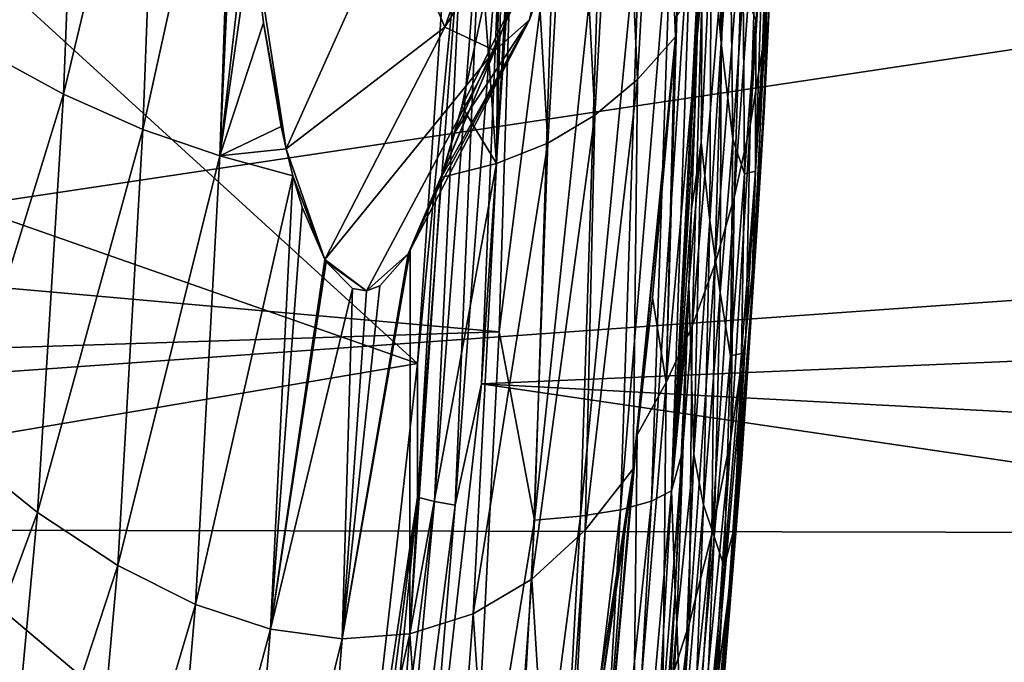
# Model space of a CAD drawing. Header units: metres. Extents: x -160 to 52, y -25 to 25.
# Tile 132 of 168: x 10.41 to 14.55, y -5.89 to -3.19. Entities that reach past the tile are written whole.
import ezdxf

# ---------------------------------------------------------------- set-up
doc = ezdxf.new("R2010")
doc.units = ezdxf.units.M
doc.layers.add('solid_509089_SW0001', color=7, linetype='CONTINUOUS')

msp = doc.modelspace()

# ---------------------------------------------------------------- linework, layer by layer
at = {"layer": 'solid_509089_SW0001'}
for points in [[(13.105384, -1.689484, 228.068649), (13.258599, -1.598998, 229.699524), (13.167862, -3.259881, 229.291916)], [(13.167862, -3.259881, 229.291916), (13.258599, -1.598998, 229.699524), (13.17428, -3.172178, 229.320969)], [(10.315615, -1.650079, 210.616776), (10.659601, -1.743868, 212.334076), (10.247437, -3.313543, 210.688416)], [(13.008599, -3.43863, 227.71106), (12.931585, -1.77076, 226.457718), (13.105384, -1.689484, 228.068649)], [(13.008599, -3.43863, 227.71106), (13.105384, -1.689484, 228.068649), (13.167862, -3.259881, 229.291916)], [(10.659601, -1.743868, 212.334076), (10.591252, -3.500083, 212.407181), (10.247437, -3.313543, 210.688416)], [(10.659601, -1.743868, 212.334076), (10.993532, -1.81921, 214.056412), (10.591252, -3.500083, 212.407181)], [(12.829058, -3.588494, 226.132492), (12.737117, -1.835598, 224.847565), (12.931585, -1.77076, 226.457718)], [(13.008599, -3.43863, 227.71106), (12.829058, -3.588494, 226.132492), (12.931585, -1.77076, 226.457718)], [(10.993532, -1.81921, 214.056412), (10.925656, -3.649787, 214.133163), (10.591252, -3.500083, 212.407181)], [(10.993532, -1.81921, 214.056412), (11.313609, -1.882432, 215.773056), (10.925656, -3.649787, 214.133163)], [(12.630333, -3.706725, 224.553314), (12.524363, -1.888764, 223.24678), (12.737117, -1.835598, 224.847565)], [(12.829058, -3.588494, 226.132492), (12.630333, -3.706725, 224.553314), (12.737117, -1.835598, 224.847565)], [(10.925656, -3.649787, 214.133163), (11.313609, -1.882432, 215.773056), (11.24887, -3.76081, 215.865387)], [(11.24887, -3.76081, 215.865387), (11.313609, -1.882432, 215.773056), (11.326112, -2.093139, 215.876801)], [(12.413741, -3.79237, 222.974228), (12.511734, -2.023402, 223.181381), (12.524363, -1.888764, 223.24678)], [(12.630333, -3.706725, 224.553314), (12.413741, -3.79237, 222.974228), (12.524363, -1.888764, 223.24678)], [(12.413741, -3.79237, 222.974228), (12.445415, -2.595055, 222.833481), (12.511734, -2.023402, 223.181381)], [(13.534033, -3.310502, 235.782516), (13.570708, -2.22959, 235.44606), (13.60338, -2.001188, 236.666077)], [(13.569477, -2.971172, 236.973343), (13.534033, -3.310502, 235.782516), (13.60338, -2.001188, 236.666077)], [(-8.818693, -2.610905, 250.308075), (12.425068, -4.501624, 245.572189), (12.499951, -2.073931, 245.923447)], [(11.24887, -3.76081, 215.865387), (11.326112, -2.093139, 215.876801), (11.372713, -2.681224, 216.249451)], [(12.499951, -2.073931, 245.923447), (12.425068, -4.501624, 245.572189), (12.659041, -2.665245, 245.809418)], [(11.98477, -2.714426, 217.308884), (12.563445, -2.180328, 218.30397), (12.196515, -3.218091, 218.380432)], [(12.196515, -3.218091, 218.380432), (12.563445, -2.180328, 218.30397), (12.79688, -2.249527, 219.385574)], [(12.553344, -3.187578, 220.55954), (12.917986, -2.159882, 220.483566), (12.641171, -2.790532, 221.63591)], [(12.79688, -2.249527, 219.385574), (12.917986, -2.159882, 220.483566), (12.553344, -3.187578, 220.55954)], [(13.360763, -3.284964, 243.478546), (13.345275, -2.217002, 244.312546), (13.318318, -2.81211, 244.363922)], [(13.360763, -3.284964, 243.478546), (13.397855, -2.758337, 243.299103), (13.345275, -2.217002, 244.312546)], [(13.482577, -3.63247, 234.586029), (13.521635, -2.44593, 234.223434), (13.570708, -2.22959, 235.44606)], [(13.534033, -3.310502, 235.782516), (13.482577, -3.63247, 234.586029), (13.570708, -2.22959, 235.44606)], [(12.196515, -3.218091, 218.380432), (12.79688, -2.249527, 219.385574), (12.407488, -3.317037, 219.466721)], [(12.407488, -3.317037, 219.466721), (12.79688, -2.249527, 219.385574), (12.553344, -3.187578, 220.55954)], [(12.238749, -2.316268, -24.316027), (12.082389, -4.634508, -23.980715), (9.787755, -2.541745, -19.059855)], [(12.276655, -2.616133, -24.363241), (12.082389, -4.634508, -23.980715), (12.238749, -2.316268, -24.316027)], [(26.495285, -4.119876, -24.25256), (12.35171, -4.720294, -24.142883), (12.509658, -2.367594, -24.485804)], [(12.436487, -2.63378, -24.452353), (12.509658, -2.367594, -24.485804), (12.35171, -4.720294, -24.142883)], [(26.474163, -2.753631, -24.4454), (26.495285, -4.119876, -24.25256), (12.509658, -2.367594, -24.485804)], [(13.236367, -3.986549, 244.751709), (13.284847, -2.368927, 244.994553), (13.251817, -3.540353, 244.830719)], [(13.275993, -3.704496, 244.389526), (13.284847, -2.368927, 244.994553), (13.236367, -3.986549, 244.751709)], [(13.251817, -3.540353, 244.830719), (13.284847, -2.368927, 244.994553), (13.264398, -3.137038, 244.89418)], [(13.318318, -2.81211, 244.363922), (13.284847, -2.368927, 244.994553), (13.275993, -3.704496, 244.389526)], [(13.415699, -3.935436, 233.384338), (13.456779, -2.649062, 232.998474), (13.521635, -2.44593, 234.223434)], [(13.482577, -3.63247, 234.586029), (13.415699, -3.935436, 233.384338), (13.521635, -2.44593, 234.223434)], [(12.082389, -4.634508, -23.980715), (9.709355, -3.803373, -18.891726), (9.787755, -2.541745, -19.059855)], [(13.546216, -2.557061, 240.553787), (13.506689, -3.186842, 240.823669), (13.50506, -3.824571, 239.701447)], [(13.546216, -2.557061, 240.553787), (13.50506, -3.824571, 239.701447), (13.553129, -3.07431, 239.380615)], [(-8.911289, -5.186533, 249.863678), (12.425068, -4.501624, 245.572189), (-8.818693, -2.610905, 250.308075)], [(12.413741, -3.79237, 222.974228), (12.426364, -2.729337, 222.732864), (12.445415, -2.595055, 222.833481)], [(13.2405, -2.606169, 245.17366), (13.154281, -2.627424, 245.374924), (13.067178, -5.213637, 244.907364)], [(13.151888, -5.170276, 244.70874), (13.2405, -2.606169, 245.17366), (13.067178, -5.213637, 244.907364)], [(13.274616, -2.774357, 244.944901), (13.2405, -2.606169, 245.17366), (13.151888, -5.170276, 244.70874)], [(12.276655, -2.616133, -24.363241), (12.081208, -5.19661, -23.944105), (12.082389, -4.634508, -23.980715)], [(12.153303, -5.21604, -23.999628), (12.081208, -5.19661, -23.944105), (12.276655, -2.616133, -24.363241)], [(12.349478, -2.625951, -24.420324), (12.153303, -5.21604, -23.999628), (12.276655, -2.616133, -24.363241)], [(12.239733, -5.231535, -24.030413), (12.153303, -5.21604, -23.999628), (12.349478, -2.625951, -24.420324)], [(12.436487, -2.63378, -24.452353), (12.239733, -5.231535, -24.030413), (12.349478, -2.625951, -24.420324)], [(12.436487, -2.63378, -24.452353), (12.35171, -4.720294, -24.142883), (12.239733, -5.231535, -24.030413)], [(13.022157, -2.645227, 245.556885), (12.85246, -2.658088, 245.704926), (12.767759, -5.277771, 245.235443)], [(12.936394, -5.250488, 245.087753), (13.022157, -2.645227, 245.556885), (12.767759, -5.277771, 245.235443)], [(13.154281, -2.627424, 245.374924), (13.022157, -2.645227, 245.556885), (12.936394, -5.250488, 245.087753)], [(13.067178, -5.213637, 244.907364), (13.154281, -2.627424, 245.374924), (12.936394, -5.250488, 245.087753)], [(13.333987, -4.217762, 232.177887), (13.37676, -2.837843, 231.771423), (13.456779, -2.649062, 232.998474)], [(13.415699, -3.935436, 233.384338), (13.333987, -4.217762, 232.177887), (13.456779, -2.649062, 232.998474)], [(13.541456, -3.574663, 238.195328), (13.569477, -2.971172, 236.973343), (13.588324, -2.616183, 238.158112)], [(13.553129, -3.07431, 239.380615), (13.541456, -3.574663, 238.195328), (13.588324, -2.616183, 238.158112)], [(18.222219, -2.76657, 24.443935), (1.200001, -2.674634, 24.454166), (1.200001, -5.317557, 24.0184)], [(11.24887, -3.76081, 215.865387), (11.372713, -2.681224, 216.249451), (11.385253, -2.806068, 216.347107)], [(12.425068, -4.501624, 245.572189), (12.575057, -5.293834, 245.340805), (12.659041, -2.665245, 245.809418)], [(12.85246, -2.658088, 245.704926), (12.659041, -2.665245, 245.809418), (12.575057, -5.293834, 245.340805)], [(12.767759, -5.277771, 245.235443), (12.85246, -2.658088, 245.704926), (12.575057, -5.293834, 245.340805)], [(11.385253, -2.806068, 216.347107), (11.98477, -2.714426, 217.308884), (11.528721, -3.730467, 217.398666)], [(11.528721, -3.730467, 217.398666), (11.98477, -2.714426, 217.308884), (12.196515, -3.218091, 218.380432)], [(12.413741, -3.79237, 222.974228), (12.364144, -3.106166, 222.401443), (12.426364, -2.729337, 222.732864)], [(18.599897, -4.084213, 24.258589), (18.222219, -2.76657, 24.443935), (1.200001, -5.317557, 24.0184)], [(13.264398, -3.137038, 244.89418), (13.274616, -2.774357, 244.944901), (13.151888, -5.170276, 244.70874)], [(13.360763, -3.284964, 243.478546), (13.409202, -3.690484, 242.335678), (13.397855, -2.758337, 243.299103)], [(13.397855, -2.758337, 243.299103), (13.409202, -3.690484, 242.335678), (13.452712, -3.061304, 242.155441)], [(11.24887, -3.76081, 215.865387), (11.385253, -2.806068, 216.347107), (11.433181, -3.199913, 216.710754)], [(11.433181, -3.199913, 216.710754), (11.385253, -2.806068, 216.347107), (11.528721, -3.730467, 217.398666)], [(12.268104, -3.552091, 221.881653), (12.239688, -3.659619, 221.726028), (12.641171, -2.790532, 221.63591)], [(12.553344, -3.187578, 220.55954), (12.641171, -2.790532, 221.63591), (12.239688, -3.659619, 221.726028)], [(12.268104, -3.552091, 221.881653), (12.641171, -2.790532, 221.63591), (12.364144, -3.106166, 222.401443)], [(13.313247, -4.032178, 243.594757), (13.318318, -2.81211, 244.363922), (13.275993, -3.704496, 244.389526)], [(13.360763, -3.284964, 243.478546), (13.318318, -2.81211, 244.363922), (13.313247, -4.032178, 243.594757)], [(13.238027, -4.477911, 230.967117), (13.282189, -3.011233, 230.542587), (13.37676, -2.837843, 231.771423)], [(13.333987, -4.217762, 232.177887), (13.238027, -4.477911, 230.967117), (13.37676, -2.837843, 231.771423)], [(13.511868, -4.055304, 236.998398), (13.534033, -3.310502, 235.782516), (13.569477, -2.971172, 236.973343)], [(13.541456, -3.574663, 238.195328), (13.511868, -4.055304, 236.998398), (13.569477, -2.971172, 236.973343)], [(13.128392, -4.714648, 229.752594), (13.17428, -3.172178, 229.320969), (13.282189, -3.011233, 230.542587)], [(13.238027, -4.477911, 230.967117), (13.128392, -4.714648, 229.752594), (13.282189, -3.011233, 230.542587)], [(13.409202, -3.690484, 242.335678), (13.459007, -3.836624, 241.114151), (13.452712, -3.061304, 242.155441)], [(13.506689, -3.186842, 240.823669), (13.452712, -3.061304, 242.155441), (13.459007, -3.836624, 241.114151)], [(12.413741, -3.79237, 222.974228), (12.268104, -3.552091, 221.881653), (12.364144, -3.106166, 222.401443)], [(13.553129, -3.07431, 239.380615), (13.50506, -3.824571, 239.701447), (13.485181, -4.441827, 238.561005)], [(13.553129, -3.07431, 239.380615), (13.485181, -4.441827, 238.561005), (13.541456, -3.574663, 238.195328)], [(13.251817, -3.540353, 244.830719), (13.264398, -3.137038, 244.89418), (13.151888, -5.170276, 244.70874)], [(12.158624, -3.916347, 221.276382), (12.050756, -4.156959, 220.665176), (12.553344, -3.187578, 220.55954)], [(12.407488, -3.317037, 219.466721), (12.553344, -3.187578, 220.55954), (12.050756, -4.156959, 220.665176)], [(12.158624, -3.916347, 221.276382), (12.553344, -3.187578, 220.55954), (12.181112, -3.852162, 221.401688)], [(12.553344, -3.187578, 220.55954), (12.239688, -3.659619, 221.726028), (12.181112, -3.852162, 221.401688)], [(13.128392, -4.714648, 229.752594), (13.167862, -3.259881, 229.291916), (13.17428, -3.172178, 229.320969)], [(13.50506, -3.824571, 239.701447), (13.506689, -3.186842, 240.823669), (13.459007, -3.836624, 241.114151)], [(11.24887, -3.76081, 215.865387), (11.433181, -3.199913, 216.710754), (11.507924, -3.636305, 217.252594)], [(11.433181, -3.199913, 216.710754), (11.528721, -3.730467, 217.398666), (11.507924, -3.636305, 217.252594)], [(11.528721, -3.730467, 217.398666), (12.196515, -3.218091, 218.380432), (11.690893, -4.196616, 218.484833)], [(11.690893, -4.196616, 218.484833), (12.196515, -3.218091, 218.380432), (12.407488, -3.317037, 219.466721)], [(12.98947, -5.07739, 228.472488), (13.167862, -3.259881, 229.291916), (13.006884, -4.934516, 228.553223)], [(13.008599, -3.43863, 227.71106), (13.167862, -3.259881, 229.291916), (12.98947, -5.07739, 228.472488)], [(13.006884, -4.934516, 228.553223), (13.167862, -3.259881, 229.291916), (13.071157, -4.356027, 228.850037)], [(13.071157, -4.356027, 228.850037), (13.167862, -3.259881, 229.291916), (13.16379, -3.314215, 229.273453)], [(13.128392, -4.714648, 229.752594), (13.16379, -3.314215, 229.273453), (13.167862, -3.259881, 229.291916)], [(10.133979, -4.983, 210.808075), (10.247437, -3.313543, 210.688416), (10.591252, -3.500083, 212.407181)], [(11.690893, -4.196616, 218.484833), (12.407488, -3.317037, 219.466721), (11.866343, -4.32835, 219.57901)], [(11.866343, -4.32835, 219.57901), (12.407488, -3.317037, 219.466721), (12.041764, -4.172227, 220.613434)], [(12.407488, -3.317037, 219.466721), (12.050756, -4.156959, 220.665176), (12.041764, -4.172227, 220.613434)], [(13.128392, -4.714648, 229.752594), (13.071157, -4.356027, 228.850037), (13.16379, -3.314215, 229.273453)], [(13.356006, -4.335401, 242.595734), (13.360763, -3.284964, 243.478546), (13.313247, -4.032178, 243.594757)], [(13.356006, -4.335401, 242.595734), (13.409202, -3.690484, 242.335678), (13.360763, -3.284964, 243.478546)], [(13.464985, -4.513536, 235.790436), (13.482577, -3.63247, 234.586029), (13.534033, -3.310502, 235.782516)], [(13.511868, -4.055304, 236.998398), (13.464985, -4.513536, 235.790436), (13.534033, -3.310502, 235.782516)], [(12.78785, -5.335807, 226.688171), (13.008599, -3.43863, 227.71106), (12.98947, -5.07739, 228.472488)], [(12.78785, -5.335807, 226.688171), (12.829058, -3.588494, 226.132492), (13.008599, -3.43863, 227.71106)], [(10.480846, -5.2619, 212.546219), (10.133979, -4.983, 210.808075), (10.591252, -3.500083, 212.407181)], [(10.480846, -5.2619, 212.546219), (10.591252, -3.500083, 212.407181), (10.925656, -3.649787, 214.133163)], [(12.181112, -3.852162, 221.401688), (12.239688, -3.659619, 221.726028), (12.268104, -3.552091, 221.881653)], [(12.413741, -3.79237, 222.974228), (12.181112, -3.852162, 221.401688), (12.268104, -3.552091, 221.881653)], [(13.236367, -3.986549, 244.751709), (13.251817, -3.540353, 244.830719), (13.151888, -5.170276, 244.70874)], [(12.562895, -5.542234, 224.915176), (12.630333, -3.706725, 224.553314), (12.829058, -3.588494, 226.132492)], [(12.78785, -5.335807, 226.688171), (12.562895, -5.542234, 224.915176), (12.829058, -3.588494, 226.132492)], [(13.541456, -3.574663, 238.195328), (13.485181, -4.441827, 238.561005), (13.447711, -5.035224, 237.40303)], [(13.541456, -3.574663, 238.195328), (13.447711, -5.035224, 237.40303), (13.511868, -4.055304, 236.998398)], [(11.24887, -3.76081, 215.865387), (11.507924, -3.636305, 217.252594), (11.528721, -3.730467, 217.398666)], [(13.401304, -4.946964, 234.572189), (13.415699, -3.935436, 233.384338), (13.482577, -3.63247, 234.586029)], [(13.464985, -4.513536, 235.790436), (13.401304, -4.946964, 234.572189), (13.482577, -3.63247, 234.586029)], [(10.81918, -5.484783, 214.295288), (10.480846, -5.2619, 212.546219), (10.925656, -3.649787, 214.133163)], [(10.81918, -5.484783, 214.295288), (10.925656, -3.649787, 214.133163), (11.24887, -3.76081, 215.865387)], [(13.356006, -4.335401, 242.595734), (13.40062, -4.602605, 241.334595), (13.409202, -3.690484, 242.335678)], [(13.409202, -3.690484, 242.335678), (13.40062, -4.602605, 241.334595), (13.459007, -3.836624, 241.114151)], [(11.24887, -3.76081, 215.865387), (11.528721, -3.730467, 217.398666), (11.557126, -3.844177, 217.595535)], [(11.557126, -3.844177, 217.595535), (11.528721, -3.730467, 217.398666), (11.690893, -4.196616, 218.484833)], [(12.315974, -5.688329, 223.139862), (12.413741, -3.79237, 222.974228), (12.630333, -3.706725, 224.553314)], [(12.562895, -5.542234, 224.915176), (12.315974, -5.688329, 223.139862), (12.630333, -3.706725, 224.553314)], [(13.275993, -3.704496, 244.389526), (13.236367, -3.986549, 244.751709), (13.22436, -4.304282, 244.689789)], [(13.246039, -5.018043, 243.709915), (13.275993, -3.704496, 244.389526), (13.22436, -4.304282, 244.689789)], [(13.313247, -4.032178, 243.594757), (13.275993, -3.704496, 244.389526), (13.246039, -5.018043, 243.709915)], [(11.14708, -5.648908, 216.053497), (10.81918, -5.484783, 214.295288), (11.24887, -3.76081, 215.865387)], [(11.14708, -5.648908, 216.053497), (11.24887, -3.76081, 215.865387), (11.557126, -3.844177, 217.595535)], [(12.082389, -4.634508, -23.980715), (9.599856, -5.053494, -18.656906), (9.709355, -3.803373, -18.891726)], [(12.049006, -5.77234, 221.36409), (12.181112, -3.852162, 221.401688), (12.413741, -3.79237, 222.974228)], [(12.315974, -5.688329, 223.139862), (12.049006, -5.77234, 221.36409), (12.413741, -3.79237, 222.974228)], [(11.462632, -5.75244, 217.818985), (11.14708, -5.648908, 216.053497), (11.557126, -3.844177, 217.595535)], [(11.462632, -5.75244, 217.818985), (11.557126, -3.844177, 217.595535), (11.596441, -3.976309, 217.862869)], [(11.557126, -3.844177, 217.595535), (11.690893, -4.196616, 218.484833), (11.596441, -3.976309, 217.862869)], [(12.049006, -5.77234, 221.36409), (12.158624, -3.916347, 221.276382), (12.181112, -3.852162, 221.401688)], [(13.40062, -4.602605, 241.334595), (13.446636, -4.591814, 240.046509), (13.459007, -3.836624, 241.114151)], [(13.50506, -3.824571, 239.701447), (13.446636, -4.591814, 240.046509), (13.416206, -5.322952, 238.953445)], [(13.485181, -4.441827, 238.561005), (13.50506, -3.824571, 239.701447), (13.416206, -5.322952, 238.953445)], [(13.50506, -3.824571, 239.701447), (13.459007, -3.836624, 241.114151), (13.446636, -4.591814, 240.046509)], [(12.049006, -5.77234, 221.36409), (12.050756, -4.156959, 220.665176), (12.158624, -3.916347, 221.276382)], [(13.321303, -5.35324, 233.344467), (13.333987, -4.217762, 232.177887), (13.415699, -3.935436, 233.384338)], [(13.401304, -4.946964, 234.572189), (13.321303, -5.35324, 233.344467), (13.415699, -3.935436, 233.384338)], [(11.462632, -5.75244, 217.818985), (11.596441, -3.976309, 217.862869), (11.690893, -4.196616, 218.484833)], [(13.22436, -4.304282, 244.689789), (13.236367, -3.986549, 244.751709), (13.151888, -5.170276, 244.70874)], [(13.286837, -5.229659, 242.761429), (13.313247, -4.032178, 243.594757), (13.246039, -5.018043, 243.709915)], [(13.356006, -4.335401, 242.595734), (13.313247, -4.032178, 243.594757), (13.286837, -5.229659, 242.761429)], [(13.511868, -4.055304, 236.998398), (13.447711, -5.035224, 237.40303), (13.393269, -5.60151, 236.228302)], [(13.511868, -4.055304, 236.998398), (13.393269, -5.60151, 236.228302), (13.464985, -4.513536, 235.790436)], [(19.132923, -5.354713, 24.010143), (18.599897, -4.084213, 24.258589), (1.200001, -5.317557, 24.0184)], [(26.495285, -4.119876, -24.25256), (26.524895, -5.47312, -23.983431), (12.35171, -4.720294, -24.142883)], [(11.763916, -5.793743, 219.589813), (12.041764, -4.172227, 220.613434), (12.050756, -4.156959, 220.665176)], [(12.049006, -5.77234, 221.36409), (11.763916, -5.793743, 219.589813), (12.050756, -4.156959, 220.665176)], [(11.763916, -5.793743, 219.589813), (11.923344, -4.307255, 219.920731), (12.041764, -4.172227, 220.613434)], [(11.923344, -4.307255, 219.920731), (11.866343, -4.32835, 219.57901), (12.041764, -4.172227, 220.613434)], [(11.462632, -5.75244, 217.818985), (11.690893, -4.196616, 218.484833), (11.697301, -4.207263, 218.526062)], [(11.462632, -5.75244, 217.818985), (11.697301, -4.207263, 218.526062), (11.807366, -4.318799, 219.218765)], [(11.697301, -4.207263, 218.526062), (11.690893, -4.196616, 218.484833), (11.866343, -4.32835, 219.57901)], [(11.697301, -4.207263, 218.526062), (11.866343, -4.32835, 219.57901), (11.807366, -4.318799, 219.218765)], [(13.225465, -5.730025, 232.108063), (13.238027, -4.477911, 230.967117), (13.333987, -4.217762, 232.177887)], [(13.321303, -5.35324, 233.344467), (13.225465, -5.730025, 232.108063), (13.333987, -4.217762, 232.177887)], [(11.763916, -5.793743, 219.589813), (11.866343, -4.32835, 219.57901), (11.923344, -4.307255, 219.920731)], [(13.217457, -4.477577, 244.653976), (13.22436, -4.304282, 244.689789), (13.151888, -5.170276, 244.70874)], [(13.166463, -5.599791, 244.387115), (13.22436, -4.304282, 244.689789), (13.194415, -5.01487, 244.533844)], [(13.17452, -5.724826, 244.11026), (13.22436, -4.304282, 244.689789), (13.166463, -5.599791, 244.387115)], [(13.246039, -5.018043, 243.709915), (13.22436, -4.304282, 244.689789), (13.17452, -5.724826, 244.11026)], [(13.194415, -5.01487, 244.533844), (13.22436, -4.304282, 244.689789), (13.217457, -4.477577, 244.653976)], [(11.763916, -5.793743, 219.589813), (11.462632, -5.75244, 217.818985), (11.807366, -4.318799, 219.218765)], [(11.763916, -5.793743, 219.589813), (11.807366, -4.318799, 219.218765), (11.866343, -4.32835, 219.57901)], [(13.331491, -5.362702, 241.664993), (13.356006, -4.335401, 242.595734), (13.286837, -5.229659, 242.761429)], [(13.331491, -5.362702, 241.664993), (13.40062, -4.602605, 241.334595), (13.356006, -4.335401, 242.595734)], [(13.128392, -4.714648, 229.752594), (13.006884, -4.934516, 228.553223), (13.071157, -4.356027, 228.850037)], [(13.114517, -6.075249, 230.86377), (13.128392, -4.714648, 229.752594), (13.238027, -4.477911, 230.967117)], [(13.225465, -5.730025, 232.108063), (13.114517, -6.075249, 230.86377), (13.238027, -4.477911, 230.967117)], [(13.194415, -5.01487, 244.533844), (13.217457, -4.477577, 244.653976), (13.151888, -5.170276, 244.70874)], [(13.485181, -4.441827, 238.561005), (13.416206, -5.322952, 238.953445), (13.368326, -6.026115, 237.835876)], [(13.447711, -5.035224, 237.40303), (13.485181, -4.441827, 238.561005), (13.368326, -6.026115, 237.835876)], [(-8.911289, -5.186533, 249.863678), (12.29851, -6.984827, 244.92775), (12.425068, -4.501624, 245.572189)], [(12.425068, -4.501624, 245.572189), (12.29851, -6.984827, 244.92775), (12.575057, -5.293834, 245.340805)], [(13.464985, -4.513536, 235.790436), (13.393269, -5.60151, 236.228302), (13.322344, -6.137797, 235.037888)], [(13.464985, -4.513536, 235.790436), (13.322344, -6.137797, 235.037888), (13.401304, -4.946964, 234.572189)], [(13.331491, -5.362702, 241.664993), (13.37272, -5.489883, 240.297043), (13.40062, -4.602605, 241.334595)], [(13.37272, -5.489883, 240.297043), (13.416206, -5.322952, 238.953445), (13.446636, -4.591814, 240.046509)], [(13.40062, -4.602605, 241.334595), (13.37272, -5.489883, 240.297043), (13.446636, -4.591814, 240.046509)], [(12.082389, -4.634508, -23.980715), (11.820277, -6.926814, -23.418613), (9.599856, -5.053494, -18.656906)], [(12.081208, -5.19661, -23.944105), (11.820277, -6.926814, -23.418613), (12.082389, -4.634508, -23.980715)], [(26.56304, -6.809122, -23.638865), (12.088344, -7.040204, -23.571074), (12.35171, -4.720294, -24.142883)], [(12.239733, -5.231535, -24.030413), (12.35171, -4.720294, -24.142883), (12.088344, -7.040204, -23.571074)], [(26.524895, -5.47312, -23.983431), (26.56304, -6.809122, -23.638865), (12.35171, -4.720294, -24.142883)], [(12.989505, -6.387191, 229.612427), (13.006884, -4.934516, 228.553223), (13.128392, -4.714648, 229.752594)], [(13.114517, -6.075249, 230.86377), (12.989505, -6.387191, 229.612427), (13.128392, -4.714648, 229.752594)], [(12.851494, -6.664154, 228.354813), (12.98947, -5.07739, 228.472488), (13.006884, -4.934516, 228.553223)], [(12.989505, -6.387191, 229.612427), (12.851494, -6.664154, 228.354813), (13.006884, -4.934516, 228.553223)], [(13.401304, -4.946964, 234.572189), (13.322344, -6.137797, 235.037888), (13.235407, -6.64127, 233.832886)], [(13.401304, -4.946964, 234.572189), (13.235407, -6.64127, 233.832886), (13.321303, -5.35324, 233.344467)], [(9.969529, -6.652975, 210.944229), (10.133979, -4.983, 210.808075), (10.480846, -5.2619, 212.546219)], [(13.166463, -5.599791, 244.387115), (13.194415, -5.01487, 244.533844), (13.151888, -5.170276, 244.70874)], [(11.820277, -6.926814, -23.418613), (9.459496, -6.288661, -18.355898), (9.599856, -5.053494, -18.656906)], [(13.195461, -6.304494, 242.954926), (13.246039, -5.018043, 243.709915), (13.17452, -5.724826, 244.11026)], [(13.286837, -5.229659, 242.761429), (13.246039, -5.018043, 243.709915), (13.195461, -6.304494, 242.954926)], [(13.447711, -5.035224, 237.40303), (13.368326, -6.026115, 237.835876), (13.303608, -6.697527, 236.694824)], [(13.393269, -5.60151, 236.228302), (13.447711, -5.035224, 237.40303), (13.303608, -6.697527, 236.694824)], [(12.70325, -6.911563, 227.114044), (12.98947, -5.07739, 228.472488), (12.805649, -6.341528, 227.608658)], [(12.78785, -5.335807, 226.688171), (12.98947, -5.07739, 228.472488), (12.70325, -6.911563, 227.114044)], [(12.805649, -6.341528, 227.608658), (12.98947, -5.07739, 228.472488), (12.952579, -5.363985, 228.300919)], [(12.851494, -6.664154, 228.354813), (12.952579, -5.363985, 228.300919), (12.98947, -5.07739, 228.472488)], [(13.151888, -5.170276, 244.70874), (13.067178, -5.213637, 244.907364), (12.925372, -7.726161, 244.144669)], [(13.010113, -7.661237, 243.951538), (13.151888, -5.170276, 244.70874), (12.925372, -7.726161, 244.144669)], [(13.166463, -5.599791, 244.387115), (13.151888, -5.170276, 244.70874), (13.010113, -7.661237, 243.951538)], [(-9.064226, -7.692087, 249.129684), (12.29851, -6.984827, 244.92775), (-8.911289, -5.186533, 249.863678)], [(12.081208, -5.19661, -23.944105), (11.760001, -7.705571, -23.255274), (11.820277, -6.926814, -23.418613)], [(11.830917, -7.734215, -23.308268), (11.760001, -7.705571, -23.255274), (12.081208, -5.19661, -23.944105)], [(12.153303, -5.21604, -23.999628), (11.830917, -7.734215, -23.308268), (12.081208, -5.19661, -23.944105)], [(11.916407, -7.757059, -23.337036), (11.830917, -7.734215, -23.308268), (12.153303, -5.21604, -23.999628)], [(12.239733, -5.231535, -24.030413), (11.916407, -7.757059, -23.337036), (12.153303, -5.21604, -23.999628)], [(13.067178, -5.213637, 244.907364), (12.936394, -5.250488, 245.087753), (12.794517, -7.781591, 244.320755)], [(12.925372, -7.726161, 244.144669), (13.067178, -5.213637, 244.907364), (12.794517, -7.781591, 244.320755)], [(10.315347, -7.018869, 212.681519), (9.969529, -6.652975, 210.944229), (10.480846, -5.2619, 212.546219)], [(10.315347, -7.018869, 212.681519), (10.480846, -5.2619, 212.546219), (10.81918, -5.484783, 214.295288)], [(12.239733, -5.231535, -24.030413), (12.088344, -7.040204, -23.571074), (11.916407, -7.757059, -23.337036)], [(12.936394, -5.250488, 245.087753), (12.767759, -5.277771, 245.235443), (12.625773, -7.822942, 244.465698)], [(12.794517, -7.781591, 244.320755), (12.936394, -5.250488, 245.087753), (12.625773, -7.822942, 244.465698)], [(13.239638, -6.397914, 241.865356), (13.286837, -5.229659, 242.761429), (13.195461, -6.304494, 242.954926)], [(13.331491, -5.362702, 241.664993), (13.286837, -5.229659, 242.761429), (13.239638, -6.397914, 241.865356)], [(12.29851, -6.984827, 244.92775), (12.432935, -7.847694, 244.570007), (12.575057, -5.293834, 245.340805)], [(12.767759, -5.277771, 245.235443), (12.575057, -5.293834, 245.340805), (12.432935, -7.847694, 244.570007)], [(12.625773, -7.822942, 244.465698), (12.767759, -5.277771, 245.235443), (12.432935, -7.847694, 244.570007)], [(19.132923, -5.354713, 24.010143), (1.200001, -5.317557, 24.0184), (1.200001, -7.897433, 23.297865)], [(12.78785, -5.335807, 226.688171), (12.661357, -7.124455, 226.90834), (12.562895, -5.542234, 224.915176)], [(12.78785, -5.335807, 226.688171), (12.70325, -6.911563, 227.114044), (12.661357, -7.124455, 226.90834)], [(13.32613, -6.347553, 239.224289), (13.368326, -6.026115, 237.835876), (13.416206, -5.322952, 238.953445)], [(13.37272, -5.489883, 240.297043), (13.32613, -6.347553, 239.224289), (13.416206, -5.322952, 238.953445)], [(19.825371, -6.567801, 23.707043), (19.132923, -5.354713, 24.010143), (1.200001, -7.897433, 23.297865)], [(12.851494, -6.664154, 228.354813), (12.805649, -6.341528, 227.608658), (12.952579, -5.363985, 228.300919)], [(13.321303, -5.35324, 233.344467), (13.235407, -6.64127, 233.832886), (13.132932, -7.109112, 232.61441)], [(13.321303, -5.35324, 233.344467), (13.132932, -7.109112, 232.61441), (13.225465, -5.730025, 232.108063)], [(13.287825, -6.361536, 240.68782), (13.331491, -5.362702, 241.664993), (13.239638, -6.397914, 241.865356)], [(13.287825, -6.361536, 240.68782), (13.37272, -5.489883, 240.297043), (13.331491, -5.362702, 241.664993)], [(10.654176, -7.31127, 214.434479), (10.315347, -7.018869, 212.681519), (10.81918, -5.484783, 214.295288)], [(10.654176, -7.31127, 214.434479), (10.81918, -5.484783, 214.295288), (11.14708, -5.648908, 216.053497)], [(13.287825, -6.361536, 240.68782), (13.32613, -6.347553, 239.224289), (13.37272, -5.489883, 240.297043)], [(12.428638, -7.389786, 225.116089), (12.315974, -5.688329, 223.139862), (12.562895, -5.542234, 224.915176)], [(12.428638, -7.389786, 225.116089), (12.562895, -5.542234, 224.915176), (12.661357, -7.124455, 226.90834)], [(13.132641, -6.23462, 244.208572), (13.166463, -5.599791, 244.387115), (13.010113, -7.661237, 243.951538)], [(13.17452, -5.724826, 244.11026), (13.166463, -5.599791, 244.387115), (13.132641, -6.23462, 244.208572)], [(13.393269, -5.60151, 236.228302), (13.303608, -6.697527, 236.694824), (13.22268, -7.333839, 235.531662)], [(13.322344, -6.137797, 235.037888), (13.393269, -5.60151, 236.228302), (13.22268, -7.333839, 235.531662)], [(10.984042, -7.526684, 216.200317), (10.654176, -7.31127, 214.434479), (11.14708, -5.648908, 216.053497)], [(10.984042, -7.526684, 216.200317), (11.14708, -5.648908, 216.053497), (11.462632, -5.75244, 217.818985)], [(12.173742, -7.58047, 223.33165), (12.049006, -5.77234, 221.36409), (12.315974, -5.688329, 223.139862)], [(12.428638, -7.389786, 225.116089), (12.173742, -7.58047, 223.33165), (12.315974, -5.688329, 223.139862)], [(11.302944, -7.662748, 217.975983), (10.984042, -7.526684, 216.200317), (11.462632, -5.75244, 217.818985)], [(11.302944, -7.662748, 217.975983), (11.462632, -5.75244, 217.818985), (11.763916, -5.793743, 219.589813)], [(13.225465, -5.730025, 232.108063), (13.132932, -7.109112, 232.61441), (13.015656, -7.53878, 231.383591)], [(13.225465, -5.730025, 232.108063), (13.015656, -7.53878, 231.383591), (13.114517, -6.075249, 230.86377)], [(13.17452, -5.724826, 244.11026), (13.132641, -6.23462, 244.208572), (13.091748, -6.922973, 243.991653)], [(13.17452, -5.724826, 244.11026), (13.091748, -6.922973, 243.991653), (13.104283, -7.111024, 243.44487)], [(13.195461, -6.304494, 242.954926), (13.17452, -5.724826, 244.11026), (13.104283, -7.111024, 243.44487)], [(11.608873, -7.717344, 219.758499), (11.302944, -7.662748, 217.975983), (11.763916, -5.793743, 219.589813)], [(11.608873, -7.717344, 219.758499), (11.763916, -5.793743, 219.589813), (12.049006, -5.77234, 221.36409)], [(11.899815, -7.689876, 221.544754), (11.608873, -7.717344, 219.758499), (12.049006, -5.77234, 221.36409)], [(12.173742, -7.58047, 223.33165), (11.899815, -7.689876, 221.544754), (12.049006, -5.77234, 221.36409)]]:
    msp.add_3dface(points, dxfattribs=at)

doc.saveas('drawing.dxf')
